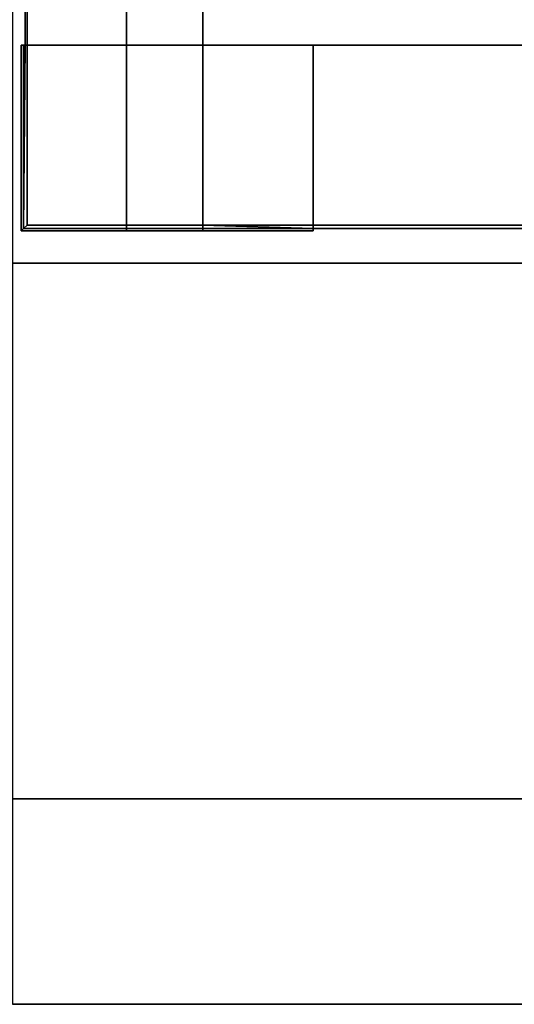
# Model space of a CAD drawing. Extents: x -17.9 to 18, y -14.2 to 13.3.
# Tile 17 of 61: x -5.7 to -3.8, y -13.3 to -9.7. Entities that reach past the tile are written whole.
import ezdxf

# ---------------------------------------------------------------- set-up
doc = ezdxf.new("R2010")
doc.units = 0
doc.layers.add('GRATE_-_2', color=250, linetype='CONTINUOUS')
doc.layers.add('RGM8058UC_-_BODY', color=252, linetype='CONTINUOUS')

msp = doc.modelspace()

# ---------------------------------------------------------------- linework, layer by layer
at = {"layer": 'GRATE_-_2'}
for points in [[(-5.6327, -9.7517, 7.573), (-5.6398, -9.7517, 7.3179), (-5.6398, -7.6299, 7.3179), (-5.6327, -7.6299, 7.573)], [(-5.2631, -9.7517, 7.3179), (-5.2631, -7.6299, 7.3179), (-5.6398, -7.6299, 7.3179), (-5.6398, -9.7517, 7.3179)], [(-5.6327, -7.6299, 7.573), (-5.2631, -7.6299, 7.573), (-5.2631, -9.7517, 7.573), (-5.6327, -9.7517, 7.573)], [(-4.9797, -7.6299, 7.101), (-5.2631, -7.6299, 7.101), (-5.2631, -9.7517, 7.101), (-4.9797, -9.7517, 7.101)], [(-5.2631, -7.6299, 7.3179), (-5.2631, -9.7517, 7.3179), (-5.2631, -9.7517, 7.101), (-5.2631, -7.6299, 7.101)], [(-5.2631, -9.7517, 7.573), (-5.2631, -7.6299, 7.573), (-4.9797, -7.6299, 7.573), (-4.9797, -9.7517, 7.573)], [(-4.9797, -7.6299, 7.101), (-4.9797, -9.7517, 7.101), (-4.9797, -9.7517, 7.573), (-4.9797, -7.6299, 7.573)], [(-5.6544, -10.4405, 6.8421), (-5.2631, -10.4405, 6.8421), (-5.2631, -9.7517, 6.8421), (-5.6544, -9.7517, 6.8421)], [(-5.6544, -9.7517, 6.8421), (-5.6458, -9.7517, 7.101), (-5.6458, -10.432, 7.101), (-5.6544, -10.4405, 6.8421)], [(-5.2631, -9.7517, 6.8421), (-5.2631, -9.7517, 7.101), (-5.6458, -9.7517, 7.101), (-5.6544, -9.7517, 6.8421)], [(-5.6458, -9.7517, 7.101), (-5.6398, -9.7517, 7.3179), (-5.6458, -10.432, 7.101)], [(-5.6398, -9.7517, 7.3179), (-5.6327, -9.7517, 7.573), (-5.6327, -10.4199, 7.573), (-5.6458, -10.432, 7.101)], [(-5.2631, -9.7517, 7.101), (-5.2631, -9.7517, 7.3179), (-5.6398, -9.7517, 7.3179), (-5.6458, -9.7517, 7.101)], [(-5.6327, -10.4199, 7.573), (-5.6327, -9.7517, 7.573), (-5.2631, -9.7517, 7.573), (-5.2631, -10.4199, 7.573)], [(-4.9797, -9.7517, 7.101), (-5.2631, -9.7517, 7.101), (-5.2631, -9.7517, 6.8421), (-4.9797, -9.7517, 6.8421)], [(-5.2631, -9.7517, 6.8421), (-5.2631, -10.4405, 6.8421), (-4.9797, -10.4405, 6.8421), (-4.9797, -9.7517, 6.8421)], [(-5.2631, -10.4199, 7.573), (-5.2631, -9.7517, 7.573), (-4.9797, -9.7517, 7.573), (-4.9797, -10.4199, 7.573)], [(-4.9797, -9.7517, 7.573), (-4.9797, -9.7517, 7.101), (-4.5692, -9.7517, 7.101)], [(-0.1553, -9.7517, 7.573), (-4.9797, -9.7517, 7.573), (-4.5692, -9.7517, 7.101), (-0.1557, -9.7517, 7.101)], [(-4.9797, -10.4199, 7.573), (-4.9797, -9.7517, 7.573), (-0.1553, -9.7517, 7.573), (-0.1553, -10.4199, 7.573)], [(-4.9797, -10.4405, 6.8421), (-4.5692, -10.4405, 6.8421), (-4.5692, -9.7517, 6.8421), (-4.9797, -9.7517, 6.8421)], [(-4.9797, -9.7517, 7.101), (-4.9797, -9.7517, 6.8421), (-4.5692, -9.7517, 6.8421), (-4.5692, -9.7517, 7.101)], [(-4.9797, -10.4405, 6.8421), (-4.9797, -9.7517, 6.8421), (-4.9797, -9.7517, 7.101), (-4.9797, -10.432, 7.101)], [(-4.5692, -9.7517, 7.101), (-4.5692, -10.432, 7.101), (-0.1557, -10.432, 7.101), (-0.1557, -9.7517, 7.101)], [(-4.5692, -9.7517, 6.8421), (-4.5692, -10.4405, 6.8421), (-4.5692, -10.432, 7.101), (-4.5692, -9.7517, 7.101)], [(-5.6327, -10.4199, 7.573), (-5.2631, -10.4199, 7.573), (-5.2631, -10.432, 7.101), (-5.6458, -10.432, 7.101)], [(-5.2631, -10.432, 7.101), (-5.2631, -10.4199, 7.573), (-4.9797, -10.4199, 7.573), (-4.9797, -10.432, 7.101)], [(-0.1553, -10.4199, 7.573), (-0.1557, -10.432, 7.101), (-4.5692, -10.432, 7.101), (-4.9797, -10.4199, 7.573)], [(-4.5692, -10.432, 7.101), (-4.9797, -10.432, 7.101), (-4.9797, -10.4199, 7.573)], [(-5.6458, -10.432, 7.101), (-5.2631, -10.432, 7.101), (-5.2631, -10.4405, 6.8421), (-5.6544, -10.4405, 6.8421)], [(-5.2631, -10.4405, 6.8421), (-5.2631, -10.432, 7.101), (-4.9797, -10.432, 7.101), (-4.9797, -10.4405, 6.8421)], [(-4.5692, -10.4405, 6.8421), (-4.9797, -10.4405, 6.8421), (-4.9797, -10.432, 7.101), (-4.5692, -10.432, 7.101)]]:
    msp.add_3dface(points, dxfattribs=at)
at = {"layer": 'RGM8058UC_-_BODY'}
for points in [[(5.6879, 9.8603, 0.0396), (-5.6867, 9.8603, 0.0396), (-5.6867, -10.5613, 0.0396), (5.6879, -10.5613, 0.0396)], [(5.6879, -10.5613, 6.7511), (-5.6867, -10.5613, 6.7511), (-5.6867, -9.5613, 6.7511), (5.6879, -9.5613, 6.7511)], [(5.6879, -10.5613, 7.5263), (-5.6867, -10.5613, 7.5263), (-5.6867, -10.5613, 6.7511), (5.6879, -10.5613, 6.7511)], [(-5.6867, -10.5613, 7.5263), (5.6879, -10.5613, 7.5263), (5.6879, -12.5511, 7.5263), (-5.6867, -12.5511, 7.5263)], [(-5.6867, -12.5511, 0.0396), (5.6879, -12.5511, 0.0396), (5.6879, -10.5613, 0.0396), (-5.6867, -10.5613, 0.0396)], [(5.6879, -12.5511, 0.0396), (-5.6867, -12.5511, 0.0396), (-5.6867, -12.5511, 5.9875), (5.6879, -12.5511, 5.9875)], [(5.6879, -12.5511, 5.9875), (-5.6867, -12.5511, 5.9875), (-5.6867, -13.3138, 5.9875), (5.6879, -13.3138, 5.9875)], [(-5.6867, -12.5511, 7.5263), (5.6879, -12.5511, 7.5263), (5.6879, -13.3138, 7.5263), (-5.6867, -13.3138, 7.5263)], [(-5.6867, -13.3138, 7.5263), (5.6879, -13.3138, 7.5263), (5.6879, -13.3138, 5.9875), (-5.6867, -13.3138, 5.9875)]]:
    msp.add_3dface(points, dxfattribs=at)

doc.saveas('drawing.dxf')
